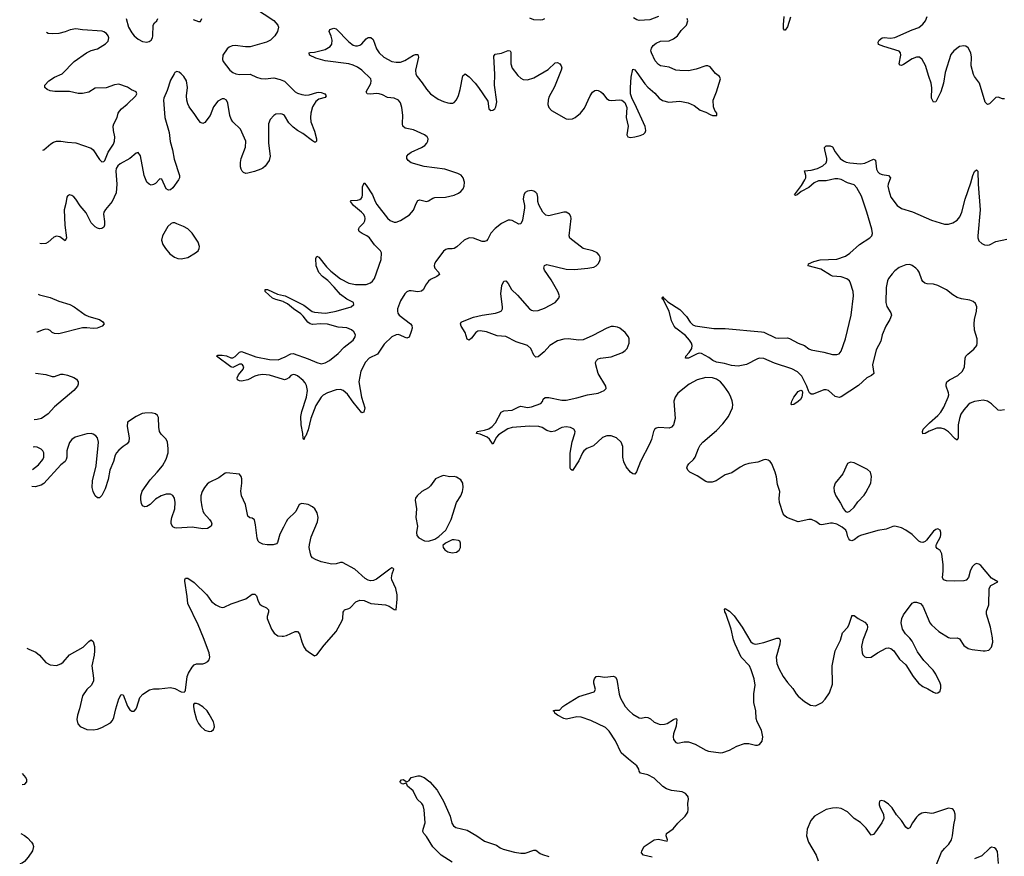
# Model space of a CAD drawing. Header units: inches. Extents: x 1694897 to 1849880, y 907231 to 1017944.
# Tile 41 of 171: x 1697546 to 1706708, y 999038 to 1006820. Entities that reach past the tile are written whole.
import ezdxf

# ---------------------------------------------------------------- set-up
doc = ezdxf.new("R2010")
doc.units = ezdxf.units.IN
doc.header["$MEASUREMENT"] = 0
for name, color, linetype in [('B6090', 7, 'Continuous'), ('B6999', 7, 'Continuous'), ('B7000', 7, 'Continuous'), ('B7909', 7, 'Continuous')]:
    doc.layers.add(name, color=color, linetype=linetype)

msp = doc.modelspace()

# ---------------------------------------------------------------- linework, layer by layer
at = {"layer": 'B6090', "color": 6}
for points, elevation in [([(1699730, 1006930.3), (1699910, 1006811.6), (1699947.9, 1006770), (1699955.3, 1006750), (1699946, 1006710), (1699919.6, 1006670), (1699878.9, 1006630), (1699841.6, 1006610), (1699690, 1006568.5), (1699648.6, 1006568.6), (1699550, 1006581.1), (1699523.3, 1006576.7), (1699495.3, 1006564.7), (1699477.5, 1006550), (1699437.6, 1006490), (1699432.6, 1006450), (1699439.9, 1006430), (1699501.7, 1006350), (1699529.3, 1006329.3), (1699556.7, 1006316.7), (1699590, 1006309.6), (1699690, 1006312.1), (1699750, 1006284.4), (1699790, 1006274.1), (1699830, 1006271.1), (1699910, 1006279.3), (1699970, 1006264.6), (1700000, 1006252)], 1000), ([(1698535.7, 1006830), (1698557.8, 1006750), (1698590, 1006696.9), (1698612.8, 1006670), (1698650, 1006638.5), (1698690, 1006617.2), (1698730, 1006611.8), (1698750, 1006615.9), (1698770, 1006628.3), (1698782.9, 1006650), (1698786.4, 1006670), (1698786.9, 1006770), (1698800.4, 1006790), (1698822.3, 1006810), (1698830.4, 1006830)], 1000), ([(1699161.6, 1006821.6), (1699210, 1006803.8), (1699230, 1006802.2), (1699240.4, 1006830)], 1000), ([(1697761.7, 1005606.1), (1697770, 1005608.6), (1697835, 1005665), (1697860.7, 1005679.3), (1697890, 1005688.5), (1697930, 1005690.8), (1697990, 1005680.1), (1698070, 1005675.8), (1698210, 1005626), (1698230, 1005607.7), (1698290, 1005517.9), (1698310, 1005497.4), (1698330, 1005501.3), (1698337.2, 1005510), (1698370, 1005587.4), (1698417.7, 1005662.3), (1698428.1, 1005690), (1698431.9, 1005730), (1698419.4, 1005790), (1698417.1, 1005830), (1698420.9, 1005850), (1698453.1, 1005910), (1698463, 1005950), (1698473.6, 1005970), (1698492.9, 1005990), (1698547, 1006033), (1698625.8, 1006110), (1698636.6, 1006130), (1698630, 1006148.7), (1698587.6, 1006167.6), (1698550, 1006192.7), (1698470, 1006219.9), (1698430, 1006215.2), (1698350, 1006185.1), (1698250, 1006181.9), (1698190, 1006144.6), (1698130, 1006133.5), (1698090, 1006134.7), (1698008.5, 1006151.5), (1697872.5, 1006152.5), (1697830, 1006159.1), (1697801.1, 1006170), (1697781.5, 1006190), (1697781.5, 1006210), (1697816.5, 1006250), (1697870, 1006286.5), (1697942.5, 1006317.5), (1698053.2, 1006430), (1698169.1, 1006510), (1698210, 1006531.8), (1698269.8, 1006550.2), (1698346, 1006594), (1698370, 1006621.4), (1698376.5, 1006650), (1698370.5, 1006670), (1698352.7, 1006692.7), (1698330, 1006708.2), (1698313.4, 1006713.4), (1698130, 1006724.2), (1698070, 1006733.5), (1698015, 1006724.9), (1697970, 1006706.6), (1697910, 1006691.8), (1697847.9, 1006687.9), (1697812.3, 1006692.3), (1697797.2, 1006700.8)], 1000), ([(1700000, 1005935.2), (1699990, 1005940.8), (1699970, 1005944.8), (1699930, 1005941.7), (1699910, 1005929.6), (1699875.6, 1005890), (1699862.8, 1005850), (1699862.5, 1005670), (1699876.7, 1005550), (1699867.1, 1005510), (1699830, 1005458), (1699810, 1005438.5), (1699790, 1005427.9), (1699732.2, 1005407.8), (1699670, 1005392.8), (1699650, 1005390.4), (1699630, 1005397.1), (1699617.1, 1005410), (1699607, 1005430), (1699601.7, 1005450), (1699600.3, 1005490), (1699607.9, 1005530), (1699645.9, 1005634.1), (1699649.6, 1005690), (1699601.9, 1005801.9), (1699530.9, 1005870), (1699513.4, 1005893.4), (1699501.5, 1005930), (1699483.6, 1006043.6), (1699471.5, 1006070), (1699450, 1006083), (1699430, 1006083.9), (1699390, 1006063), (1699348.4, 1006010), (1699318.4, 1005930), (1699270, 1005862.2), (1699250, 1005853.4), (1699230, 1005862.2), (1699205.5, 1005890), (1699177.2, 1005937.2), (1699123, 1006010), (1699110, 1006036.4), (1699101.9, 1006070), (1699099.1, 1006110), (1699108, 1006190), (1699096.9, 1006250), (1699073.2, 1006290), (1699050, 1006316.6), (1699030, 1006331.6), (1699010, 1006337.4), (1698990, 1006327.2), (1698982.6, 1006317.4), (1698950, 1006257.6), (1698918.1, 1006161.9), (1698887.8, 1006090), (1698885.4, 1006070), (1698896.8, 1005910), (1698937.8, 1005770), (1698945.3, 1005685.3), (1698967.8, 1005610), (1698983.4, 1005523.4), (1699034.2, 1005370), (1699033, 1005350), (1699023.4, 1005330), (1698970, 1005256.4), (1698950, 1005237.1), (1698930, 1005232.7), (1698910, 1005248), (1698870, 1005336.3), (1698850, 1005339.3), (1698810, 1005297.4), (1698790, 1005285.5), (1698770, 1005282), (1698750, 1005289.1), (1698730, 1005308.9), (1698703.9, 1005370), (1698670, 1005553), (1698650, 1005584.9), (1698630, 1005576.9), (1698571.9, 1005528.1), (1698481.3, 1005478.7), (1698460.8, 1005459.2), (1698445.1, 1005434.9), (1698440.3, 1005410), (1698450.8, 1005290), (1698443.9, 1005210), (1698405.7, 1005130), (1698344.3, 1005055.7), (1698330.7, 1005030), (1698327.1, 1005010), (1698336, 1004944), (1698335.4, 1004910), (1698329.2, 1004890.8), (1698310, 1004876.3), (1698290, 1004874.6), (1698270, 1004880.9), (1698250, 1004893.4), (1698211.8, 1004930), (1698163.7, 1005023.7), (1698110, 1005087.7), (1698068.6, 1005150), (1698050, 1005172.3), (1698030, 1005185.5), (1698010, 1005189.5), (1697990, 1005177.8), (1697986.2, 1005170), (1697977.1, 1005110), (1697961.5, 1005050), (1697967.4, 1004907.4), (1697981.1, 1004790), (1697970, 1004763.7), (1697918.5, 1004798.5), (1697890, 1004805.9), (1697863.2, 1004796.8), (1697810, 1004750.9), (1697790, 1004739), (1697750, 1004733.5), (1697733.6, 1004738.6)], 1000), ([(1700000, 1004196.5), (1699997.6, 1004197.6), (1699930, 1004216), (1699899.8, 1004230), (1699829.7, 1004290), (1699829.3, 1004310), (1699852.4, 1004310), (1699946.6, 1004266.6), (1700000, 1004254.2)], 900), ([(1697718.2, 1004266.6), (1697730, 1004261), (1697830, 1004234.2), (1697910, 1004200.6), (1698014.2, 1004170), (1698052.4, 1004150), (1698155.1, 1004075.1), (1698190, 1004059.4), (1698290, 1004029.6), (1698320.9, 1004010), (1698331.5, 1003990), (1698315.1, 1003970), (1698268.7, 1003950), (1698230, 1003946.5), (1698170, 1003954.5), (1698130, 1003954), (1697910, 1003896.6), (1697870, 1003899.5), (1697850, 1003911), (1697830, 1003930.1), (1697810, 1003938.7), (1697790, 1003940.3), (1697764, 1003936), (1697710, 1003913.5), (1697706.8, 1003912.6)], 1000), ([(1700000, 1003474.2), (1699870, 1003511.9), (1699810, 1003518.4), (1699766, 1003514), (1699735.5, 1003504.5), (1699670, 1003469.2), (1699610, 1003457.5), (1699590, 1003461.8), (1699573.6, 1003470), (1699568.4, 1003490), (1699582.7, 1003517.3), (1699627, 1003570), (1699630.7, 1003590), (1699618.3, 1003610), (1699610, 1003614.8), (1699590, 1003614.9), (1699530, 1003583.1), (1699509.8, 1003590), (1699378.7, 1003690), (1699390, 1003698.3), (1699430, 1003700.2), (1699470, 1003693.8), (1699510, 1003674.4), (1699530, 1003675.1), (1699552.5, 1003687.5), (1699590, 1003726.7), (1699610, 1003734.5), (1699744.6, 1003684.6), (1699870, 1003657.7), (1699950, 1003657.3), (1700000, 1003677.5)], 900), ([(1697694.4, 1003532.2), (1697790, 1003519.9), (1697850, 1003500.6), (1697870, 1003500.5), (1697930, 1003521.5), (1697950, 1003522.2), (1697990, 1003513.8), (1698051.4, 1003491.4), (1698075, 1003475), (1698089.9, 1003450), (1698090.5, 1003430), (1698083.7, 1003410), (1698051.2, 1003370), (1697870, 1003217.5), (1697810, 1003152.5), (1697749.7, 1003110), (1697710, 1003099.7), (1697680.3, 1003098.1)], 1000), ([(1700000, 1002098.1), (1699967.1, 1002032.9), (1699944.2, 1001955.8), (1699935, 1001945), (1699904, 1001936), (1699850, 1001934.3), (1699810, 1001941.7), (1699778.3, 1001958.3), (1699766.6, 1001970), (1699756.4, 1001996.4), (1699741.9, 1002121.9), (1699730, 1002168.5), (1699710, 1002183.9), (1699687.8, 1002187.8), (1699670, 1002202.7), (1699646, 1002310), (1699610.4, 1002390), (1699605.1, 1002434.9), (1699614.4, 1002510), (1699613.3, 1002550), (1699608, 1002570), (1699590, 1002591.2), (1699470, 1002604), (1699459.6, 1002600.4), (1699400.6, 1002559.4), (1699310, 1002513.5), (1699290, 1002498.4), (1699265.1, 1002470), (1699244.2, 1002430), (1699231.2, 1002390), (1699231, 1002350), (1699240.4, 1002290), (1699250, 1002252.4), (1699260.9, 1002230), (1699313.5, 1002170), (1699328.4, 1002150), (1699335.6, 1002130), (1699328.2, 1002110), (1699293.1, 1002086.9), (1699250, 1002083.8), (1699150, 1002099.2), (1699010, 1002089.5), (1698990, 1002091.9), (1698970, 1002102.5), (1698957, 1002130), (1698956.7, 1002156.7), (1698962.6, 1002190), (1698989.5, 1002270), (1698993.4, 1002330), (1698985.4, 1002370), (1698970, 1002393.5), (1698950, 1002405.3), (1698910, 1002407.5), (1698862, 1002390), (1698810, 1002359.2), (1698761, 1002310), (1698730, 1002290.4), (1698710, 1002289), (1698690, 1002299.4), (1698678.8, 1002318.8), (1698673.8, 1002353.8), (1698673.9, 1002390), (1698686, 1002434), (1698759.3, 1002540.7), (1698825.7, 1002610), (1698875.5, 1002670), (1698910, 1002731.8), (1698928.2, 1002791.8), (1698929, 1002831), (1698922.2, 1002890), (1698910, 1002917.8), (1698863.6, 1002963.6), (1698848.6, 1002990), (1698839.9, 1003030), (1698838.4, 1003118.4), (1698830, 1003137.6), (1698810, 1003154), (1698770, 1003163.2), (1698710, 1003160.8), (1698684.5, 1003155.5), (1698630.4, 1003130), (1698550, 1003075.1), (1698545.6, 1003034.4), (1698566.4, 1002930), (1698563.3, 1002896.7), (1698545.5, 1002874.5), (1698510, 1002851.1), (1698470, 1002814.2), (1698447.5, 1002790), (1698436.2, 1002770), (1698418.8, 1002710), (1698385.5, 1002630), (1698370, 1002541.7), (1698342.8, 1002457.2), (1698310, 1002392.7), (1698290, 1002372.3), (1698270, 1002373.8), (1698250, 1002391.6), (1698230.8, 1002430), (1698222.2, 1002470), (1698222.8, 1002530), (1698256.4, 1002670), (1698280.8, 1002890), (1698271.3, 1002931.3), (1698254.2, 1002950), (1698230, 1002964.6), (1698210, 1002970.8), (1698170, 1002968.5), (1698063.6, 1002936.4), (1698030, 1002916.4), (1698010, 1002886.8), (1697990, 1002832.2), (1697985.1, 1002810), (1697983.9, 1002750), (1697979.5, 1002730), (1697968.2, 1002711.8), (1697930, 1002677.8), (1697770, 1002504.2), (1697744.9, 1002490), (1697690, 1002474.1), (1697660.2, 1002477.3)], 1000), ([(1697665.3, 1002634.4), (1697721, 1002679), (1697761.5, 1002730), (1697771, 1002750), (1697770.7, 1002790), (1697760.9, 1002810), (1697745.6, 1002825.6), (1697710, 1002843.6), (1697685.8, 1002845.8), (1697672.1, 1002844.2)], 1000), ([(1697611.4, 1000974), (1697630, 1000963.8), (1697696.3, 1000936.3), (1697730, 1000909.1), (1697790, 1000839.6), (1697830, 1000820.2), (1697890, 1000812.8), (1697930, 1000827.9), (1697950, 1000843.6), (1698009.5, 1000910.5), (1698135.6, 1000984.4), (1698190, 1001037.6), (1698210, 1001050.4), (1698230, 1001036.3), (1698241.4, 1000990), (1698243, 1000950), (1698239.1, 1000910), (1698218.2, 1000810), (1698234.5, 1000694.5), (1698232.8, 1000670), (1698213.1, 1000630), (1698170, 1000588.2), (1698131.4, 1000530), (1698104, 1000410), (1698084.9, 1000350), (1698079.5, 1000310), (1698088.7, 1000270), (1698110, 1000246.4), (1698170, 1000218.7), (1698230, 1000214.6), (1698270, 1000220.9), (1698310, 1000234.9), (1698390, 1000279.7), (1698410, 1000300.9), (1698423, 1000330), (1698441, 1000410), (1698470, 1000502), (1698490, 1000542.4), (1698510, 1000539.1), (1698550, 1000434.8), (1698570, 1000399.3), (1698590, 1000388.2), (1698610, 1000387.7), (1698629.5, 1000410), (1698635.8, 1000424.2), (1698664.3, 1000515.7), (1698693.4, 1000546.6), (1698753, 1000587), (1698790, 1000595.4), (1698845.2, 1000594.8), (1698950, 1000608.1), (1698990, 1000599.1), (1699050, 1000566.7), (1699075.3, 1000564.7), (1699086, 1000574), (1699090, 1000584.7), (1699104.1, 1000710), (1699117.7, 1000742.3), (1699150, 1000797.4), (1699170, 1000819.8), (1699190, 1000829.5), (1699250, 1000827.1), (1699270, 1000833.4), (1699296.9, 1000850), (1699310, 1000866), (1699314.3, 1000890), (1699309.1, 1000930), (1699258.1, 1001070), (1699206.9, 1001190), (1699109.4, 1001390), (1699105.7, 1001454.3), (1699083.5, 1001596.5), (1699083.1, 1001610), (1699090, 1001624.4), (1699110, 1001623.9), (1699170, 1001586), (1699286.6, 1001470), (1699330, 1001407.8), (1699370, 1001377.4), (1699410, 1001357.1), (1699430, 1001352.5), (1699450, 1001354), (1699515.1, 1001384.9), (1699650, 1001431.4), (1699710, 1001476.8), (1699735, 1001475), (1699750, 1001461.5), (1699765.9, 1001410), (1699782.2, 1001382.2), (1699796.1, 1001370), (1699843.2, 1001350), (1699862.5, 1001330), (1699862.7, 1001310), (1699849.3, 1001270), (1699849.3, 1001250), (1699890.3, 1001150), (1699913.8, 1001113.8), (1699949.3, 1001089.3), (1699990, 1001084.7), (1700000, 1001086.3)], 1000)]:
    msp.add_lwpolyline(points, dxfattribs=dict(at, elevation=elevation))
at = {"layer": 'B6090', "color": 6, "elevation": 1000}
for points in [[(1698970, 1004929.8), (1698955, 1004925), (1698924.1, 1004895.9), (1698873.7, 1004810), (1698866.5, 1004770), (1698877.5, 1004730), (1698903.2, 1004690), (1698942.3, 1004642.3), (1698987.2, 1004610), (1699018.7, 1004598.7), (1699050, 1004594.4), (1699110, 1004606.8), (1699182, 1004650), (1699206.6, 1004670), (1699216, 1004690), (1699218.5, 1004710), (1699206.9, 1004750), (1699150, 1004835.3), (1699110, 1004873.4), (1699070, 1004897.5), (1699010, 1004922.3), (1698990, 1004928.9)], [(1699190, 1000459.5), (1699170, 1000459), (1699164, 1000450), (1699163, 1000430), (1699170.4, 1000390), (1699191.8, 1000310), (1699210, 1000273), (1699230, 1000248.2), (1699270, 1000212.7), (1699310, 1000200.4), (1699330, 1000202), (1699350, 1000216), (1699357.4, 1000242.6), (1699356.3, 1000263.7), (1699348.2, 1000290), (1699310, 1000360.5), (1699290, 1000390.9), (1699250, 1000427.2), (1699210, 1000452.4)]]:
    msp.add_lwpolyline(points, close=True, dxfattribs=at)
at = {"layer": 'B6999', "color": 6, "elevation": 1000}
for points in [[(1697570.3, 999705.4), (1697592.7, 999710), (1697612.8, 999730), (1697612, 999750), (1697604.5, 999770), (1697573.6, 999808)], [(1697555.5, 999251.3), (1697590, 999232.7), (1697618.7, 999210), (1697656.9, 999170), (1697669.7, 999150), (1697675.1, 999130), (1697664, 999090), (1697626, 999030), (1697592.4, 998990), (1697570, 998975.8), (1697546.3, 998967.6)]]:
    msp.add_lwpolyline(points, dxfattribs=at)
at = {"layer": 'B7000', "color": 6}
for points, elevation in [([(1703490, 1006850.2), (1703410, 1006817.1), (1703311.8, 1006811.8), (1703290, 1006818.3), (1703257.2, 1006837.2)], 900), ([(1704717.8, 1006842.2), (1704690, 1006751.9), (1704670, 1006720.9), (1704662, 1006722), (1704653.6, 1006733.6), (1704652.3, 1006772.3), (1704660.3, 1006850)], 800), ([(1706710, 1006082.7), (1706690, 1006082.6), (1706650, 1006097.7), (1706630, 1006096.7), (1706570, 1006037.6), (1706550, 1006031), (1706530, 1006052.2), (1706477.8, 1006230), (1706431, 1006290), (1706421.5, 1006310), (1706399.3, 1006390), (1706401.7, 1006470), (1706394.9, 1006510), (1706370, 1006557.5), (1706350, 1006572.5), (1706330, 1006577.4), (1706290, 1006569.9), (1706237.5, 1006530), (1706210, 1006496), (1706156.9, 1006330), (1706141.4, 1006230), (1706116.8, 1006150), (1706070, 1006056.8), (1706050, 1006052.5), (1706030.4, 1006090.4), (1706032.7, 1006187.3), (1706026.7, 1006230), (1706004.3, 1006290), (1705974.5, 1006394.5), (1705944.6, 1006450), (1705917.2, 1006470), (1705890, 1006471.9), (1705850, 1006454.6), (1705770, 1006402), (1705750, 1006394.7), (1705737.3, 1006397.3), (1705729, 1006410), (1705744.6, 1006490), (1705742.8, 1006510), (1705730, 1006526.5), (1705586, 1006570), (1705537.8, 1006590), (1705535, 1006610), (1705544.3, 1006630), (1705570, 1006652.5), (1705590, 1006654.7), (1705650, 1006647.7), (1705690, 1006653.7), (1705850, 1006726.8), (1705911.5, 1006748.5), (1705950, 1006776.9), (1705973.3, 1006810), (1705990.3, 1006850)], 800), ([(1700000, 1004254.2), (1700018, 1004250), (1700190, 1004163.4), (1700266.5, 1004106.5), (1700290, 1004097.8), (1700390, 1004090.3), (1700410, 1004092.6), (1700490.2, 1004109.8), (1700629.7, 1004150), (1700656.9, 1004170), (1700652.2, 1004190), (1700590, 1004221.3), (1700530, 1004263.3), (1700472.6, 1004332.6), (1700412.4, 1004392.4), (1700364.4, 1004430), (1700330, 1004469.5), (1700305.7, 1004530), (1700302.7, 1004597.3), (1700310, 1004620.9), (1700330, 1004609.4), (1700400.5, 1004520.5), (1700440, 1004480), (1700530, 1004410.1), (1700609.6, 1004369.6), (1700670, 1004357.9), (1700770, 1004357.1), (1700810, 1004371.1), (1700830, 1004386.8), (1700848.8, 1004411.2), (1700911.1, 1004590), (1700912.6, 1004650), (1700903.6, 1004670), (1700846.2, 1004726.2), (1700800.5, 1004790), (1700774.9, 1004810), (1700731.9, 1004830), (1700706, 1004850), (1700698.8, 1004870), (1700707.3, 1004890), (1700747.5, 1004930), (1700759.2, 1004950), (1700761.8, 1004970), (1700757.4, 1004990), (1700746.4, 1005010), (1700727.2, 1005030), (1700651.5, 1005090), (1700625.4, 1005130), (1700630, 1005139), (1700690, 1005140.7), (1700710, 1005146.3), (1700723, 1005157), (1700731.5, 1005170), (1700735.5, 1005190), (1700735.3, 1005264.7), (1700750, 1005301.1), (1700770, 1005280.2), (1700827.9, 1005190), (1700852.4, 1005130), (1700870, 1005101), (1700970, 1004974), (1700993, 1004953), (1701030, 1004936.9), (1701050, 1004936.8), (1701090, 1004950.6), (1701174.2, 1005005.8), (1701211, 1005049), (1701234.5, 1005110), (1701250, 1005137.7), (1701270, 1005144.8), (1701330, 1005130.1), (1701350, 1005133.3), (1701390, 1005158.2), (1701410, 1005165.5), (1701507, 1005170), (1701590, 1005188.3), (1701630, 1005206.5), (1701650, 1005221.8), (1701672, 1005248), (1701681.3, 1005270), (1701684.4, 1005310), (1701672.7, 1005350), (1701652.8, 1005372.8), (1701624.4, 1005390), (1701501.7, 1005430), (1701310, 1005455.5), (1701190, 1005487.2), (1701161, 1005510), (1701149.9, 1005530), (1701149.1, 1005550), (1701163.2, 1005570), (1701190, 1005587.6), (1701283.7, 1005630), (1701314.7, 1005650), (1701335.3, 1005670), (1701344.8, 1005690), (1701345.5, 1005710), (1701336.6, 1005730), (1701313, 1005750), (1701210, 1005795.5), (1701131.9, 1005811.9), (1701111.4, 1005830), (1701107, 1005850), (1701110.2, 1005930.2), (1701102.7, 1006002.7), (1701090, 1006045.8), (1701070, 1006069.9), (1701030, 1006089.4), (1700970, 1006094.5), (1700921.4, 1006121.4), (1700890.9, 1006130.9), (1700870, 1006133.3), (1700806.5, 1006126.5), (1700779.1, 1006130), (1700769.9, 1006150), (1700813.3, 1006226.7), (1700817.8, 1006250), (1700812.2, 1006270), (1700729.4, 1006350), (1700690, 1006378.1), (1700650, 1006397.2), (1700610, 1006409.1), (1700390, 1006435.6), (1700301, 1006461), (1700243.5, 1006490), (1700240.5, 1006510), (1700250, 1006514.6), (1700290, 1006518.3), (1700390, 1006542.9), (1700435.9, 1006570), (1700449.3, 1006590.7), (1700454.9, 1006630), (1700445.6, 1006665.6), (1700426.5, 1006710), (1700433.6, 1006730), (1700470, 1006739.5), (1700490, 1006735), (1700610, 1006612.6), (1700650, 1006583.8), (1700670, 1006577), (1700690, 1006575.9), (1700710, 1006581.4), (1700730, 1006595.6), (1700770, 1006643.1), (1700790, 1006653), (1700814.7, 1006654.7), (1700835.2, 1006635.2), (1700866.4, 1006550), (1700892.1, 1006510), (1700934.1, 1006470), (1701010, 1006432.3), (1701050, 1006423.5), (1701090, 1006426), (1701130, 1006441.5), (1701210, 1006488.4), (1701230, 1006496.7), (1701250, 1006495.5), (1701256.2, 1006470), (1701229.2, 1006350), (1701233.7, 1006313.7), (1701243.6, 1006290), (1701290, 1006232.6), (1701330, 1006173.1), (1701370, 1006130.1), (1701440.4, 1006080.4), (1701490, 1006057.5), (1701530, 1006045.1), (1701550, 1006041.9), (1701575.2, 1006044.8), (1701590, 1006050.2), (1701610, 1006073.7), (1701630, 1006115.9), (1701646.2, 1006170), (1701670, 1006298.9), (1701690, 1006315.6), (1701730, 1006286.8), (1701784.8, 1006230), (1701815.9, 1006190), (1701900.8, 1006060.8), (1701913, 1005990), (1701930, 1005974.9), (1701950, 1005977.6), (1701967, 1005990), (1701976.3, 1006010), (1701984.9, 1006055.1), (1701965.1, 1006210), (1701966.6, 1006310), (1701959.4, 1006480.6), (1701970, 1006498.8), (1702030, 1006506.8), (1702092.5, 1006532.5), (1702110, 1006531.4), (1702116.2, 1006516.2), (1702115.1, 1006410), (1702129.4, 1006370), (1702180.8, 1006300.8), (1702210, 1006275), (1702230, 1006264.5), (1702270, 1006260.5), (1702330, 1006277.4), (1702465.1, 1006354.9), (1702530, 1006418.7), (1702550, 1006421.6), (1702571.5, 1006410), (1702585.9, 1006390), (1702590, 1006373.4), (1702585.4, 1006350), (1702523.3, 1006196.7), (1702470, 1006097.8), (1702462.2, 1006070), (1702460.5, 1006030), (1702470, 1006003.5), (1702494.5, 1005974.5), (1702630, 1005897.6), (1702650, 1005893.2), (1702690, 1005898.7), (1702714.7, 1005910), (1702765.5, 1005950), (1702802.7, 1005997.3), (1702855.5, 1006110), (1702875.9, 1006144.1), (1702898.2, 1006161.8), (1702910, 1006165), (1702930, 1006161.2), (1702952.7, 1006150), (1702972.9, 1006132.9), (1703007.3, 1006087.3), (1703030, 1006071.6), (1703050, 1006067.6), (1703130, 1006075.1), (1703150.3, 1006070.3), (1703177.7, 1006050), (1703196.6, 1006003.4), (1703190.2, 1005910), (1703209.3, 1005830), (1703196.9, 1005750), (1703205.3, 1005730), (1703230, 1005723.8), (1703268.7, 1005728.7), (1703318.4, 1005741.6), (1703350, 1005755.1), (1703365.4, 1005770), (1703373.3, 1005790), (1703366, 1005826), (1703270, 1006037.1), (1703243.9, 1006083.9), (1703230.7, 1006130), (1703229.2, 1006189.2), (1703236, 1006284), (1703250, 1006358), (1703270, 1006352.6), (1703290, 1006329.1), (1703362.6, 1006222.6), (1703390, 1006190.8), (1703456, 1006136), (1703496.5, 1006090), (1703528.4, 1006068.4), (1703586.6, 1006053.4), (1703690, 1006061.7), (1703765.3, 1006045.3), (1703822, 1006022), (1703879.3, 1005979.3), (1703930, 1005960.3), (1703970, 1005938.4), (1703994, 1005930), (1704033.2, 1005930), (1704031.8, 1005950), (1704014.7, 1005974.7), (1704000.4, 1006010), (1703997.4, 1006070), (1704030.8, 1006150), (1704066.6, 1006270), (1704056.9, 1006290), (1704019.1, 1006319.1), (1703970, 1006382.1), (1703950, 1006391.6), (1703930, 1006392), (1703841, 1006359), (1703770, 1006344.9), (1703690, 1006345.8), (1703650, 1006351.3), (1703590, 1006377), (1703510, 1006391.8), (1703490, 1006402.7), (1703458.5, 1006438.5), (1703424.7, 1006510), (1703420.2, 1006530), (1703424.2, 1006555.8), (1703440.6, 1006579.4), (1703470, 1006602.6), (1703510, 1006619.5), (1703590, 1006623.1), (1703630, 1006641.8), (1703665.5, 1006670), (1703701.3, 1006718.7), (1703749.9, 1006770), (1703763.6, 1006810), (1703757.3, 1006830)], 900), ([(1702430, 1006826.9), (1702410, 1006817.5), (1702390, 1006814.5), (1702330, 1006818.5), (1702293.5, 1006833.5)], 900), ([(1700000, 1006252), (1700010, 1006247.8), (1700110, 1006149.3), (1700130, 1006136.8), (1700170, 1006122.8), (1700210, 1006117.8), (1700239.9, 1006120.1), (1700310, 1006143.2), (1700330, 1006145.2), (1700350, 1006142.9), (1700384.7, 1006130), (1700398.3, 1006110), (1700390, 1006095.5), (1700330, 1006081.7), (1700300.8, 1006059.2), (1700272.2, 1006007.8), (1700254.7, 1005950), (1700251, 1005910), (1700254.4, 1005870), (1700290, 1005784.2), (1700307.9, 1005712.1), (1700309.5, 1005690.5), (1700298.7, 1005681.3), (1700290, 1005679.3), (1700270, 1005691.8), (1700182.3, 1005762.3), (1700130, 1005790.2), (1700090, 1005818.6), (1700050, 1005860.6), (1700009.4, 1005930), (1700000, 1005935.2)], 1000), ([(1706710, 1003189.9), (1706670, 1003184.9), (1706650, 1003188.9), (1706590, 1003247.1), (1706550, 1003271.7), (1706510, 1003279.4), (1706431.1, 1003268.9), (1706390, 1003253.3), (1706370, 1003237.7), (1706330, 1003192.2), (1706303.9, 1003150), (1706289.7, 1003110), (1706278.1, 1003050), (1706279, 1002930), (1706270, 1002907.7), (1706250, 1002922.4), (1706190, 1002985.5), (1706150.2, 1003010.2), (1706121.3, 1003021.3), (1706081, 1003019), (1706007.2, 1002992.8), (1705970, 1002970.9), (1705950, 1002968.6), (1705945.7, 1002990), (1705952.9, 1003010), (1706012.7, 1003070), (1706090, 1003137.7), (1706117, 1003170), (1706144.7, 1003215.3), (1706186.2, 1003310), (1706190.6, 1003330), (1706188.9, 1003350), (1706166.9, 1003410), (1706165.5, 1003430), (1706173.8, 1003450), (1706197, 1003470), (1706275, 1003510), (1706319.9, 1003550), (1706337.9, 1003590), (1706343.9, 1003670), (1706350.8, 1003689.2), (1706369.7, 1003710), (1706425.6, 1003754.4), (1706450.7, 1003790), (1706455.2, 1003810), (1706453.7, 1003850), (1706431.8, 1003931.8), (1706427, 1003990), (1706429.6, 1004030), (1706449.9, 1004110), (1706453.6, 1004150), (1706440.2, 1004180.2), (1706418.2, 1004198.2), (1706387.3, 1004210), (1706310, 1004224), (1706270, 1004236.6), (1706230, 1004259.5), (1706170, 1004306.1), (1706090, 1004348.1), (1706050, 1004360.4), (1705990, 1004363.4), (1705969.8, 1004369.8), (1705950, 1004386), (1705940.8, 1004400.8), (1705916.7, 1004470), (1705904, 1004490), (1705886, 1004510), (1705850, 1004534.7), (1705830, 1004541.3), (1705790, 1004538.9), (1705730, 1004513.5), (1705690, 1004483.8), (1705663.1, 1004456.9), (1705630, 1004412.8), (1705619.4, 1004390), (1705608.1, 1004330), (1705604.5, 1004190), (1705613.4, 1004153.4), (1705652.8, 1004092.8), (1705656.7, 1004070), (1705643.1, 1004030), (1705604.9, 1003970), (1705570.8, 1003890), (1705557.5, 1003830), (1705515.6, 1003750), (1705479.8, 1003610), (1705492.9, 1003530), (1705470.8, 1003510), (1705430, 1003489.3), (1705350, 1003416.6), (1705190, 1003310.5), (1705170, 1003305.6), (1705134.5, 1003314.5), (1705071.2, 1003370), (1705050, 1003378.1), (1705030, 1003377.8), (1704930, 1003335.4), (1704910, 1003337.9), (1704895.9, 1003350), (1704886.5, 1003366.5), (1704870, 1003411.8), (1704822.5, 1003502.5), (1704784.5, 1003544.5), (1704732.1, 1003572.1), (1704570, 1003624.8), (1704470, 1003669.3), (1704430.7, 1003670.7), (1704410, 1003664.9), (1704310, 1003611.7), (1704230, 1003597.5), (1704170, 1003602.1), (1704103.3, 1003623.3), (1704030, 1003633.7), (1703994.4, 1003650), (1703957.8, 1003677.8), (1703890, 1003714.3), (1703870, 1003716.7), (1703848.4, 1003711.6), (1703770.2, 1003670), (1703742, 1003670), (1703745.6, 1003690), (1703776, 1003724), (1703798.8, 1003761.2), (1703802.6, 1003790), (1703797, 1003810), (1703779.7, 1003839.7), (1703741.7, 1003881.7), (1703650, 1003949.7), (1703635.1, 1003970), (1703610, 1004019.3), (1703588.3, 1004108.3), (1703537, 1004210), (1703538, 1004218), (1703530, 1004219.3), (1703525.4, 1004230), (1703530, 1004246), (1703542, 1004222), (1703550, 1004223), (1703576.7, 1004196.7), (1703690, 1004124.2), (1703750, 1004060.4), (1703785.8, 1004005.8), (1703810, 1003982.1), (1703830, 1003972.4), (1704006.3, 1003946.3), (1704110, 1003946), (1704450, 1003916.2), (1704470, 1003911.8), (1704579.5, 1003859.5), (1704610, 1003856.2), (1704690, 1003860.8), (1704710, 1003855.8), (1704790, 1003810.5), (1704850, 1003790.7), (1704890, 1003758.4), (1704910, 1003749.3), (1705030, 1003727.7), (1705110, 1003706.2), (1705150, 1003706.2), (1705170, 1003712.7), (1705190, 1003735.2), (1705230.2, 1003850), (1705283.5, 1004070), (1705304.9, 1004250), (1705300.4, 1004290), (1705275.4, 1004370), (1705266.4, 1004390), (1705242.2, 1004410), (1705190, 1004428.5), (1705110, 1004435.5), (1705090, 1004442.6), (1704999.1, 1004499.1), (1704881.6, 1004530), (1704885.6, 1004550), (1704934.5, 1004570), (1704993.8, 1004586.2), (1705150, 1004592.1), (1705230, 1004621.5), (1705270, 1004647.5), (1705360.9, 1004730), (1705457.9, 1004790), (1705475.6, 1004810), (1705482.2, 1004830), (1705476.1, 1004870), (1705429.5, 1005030), (1705377.9, 1005177.9), (1705337.1, 1005257.1), (1705310, 1005282.5), (1705250, 1005302.4), (1705190, 1005332.3), (1705158.8, 1005338.8), (1705130, 1005338.7), (1705050, 1005322.2), (1704979.7, 1005320.3), (1704938.3, 1005301.7), (1704890, 1005259.6), (1704818.9, 1005221.1), (1704781.6, 1005190), (1704763.9, 1005183.9), (1704755.1, 1005190), (1704822.2, 1005277.8), (1704852.8, 1005330), (1704859.9, 1005350), (1704860.6, 1005370), (1704850, 1005413.4), (1704910, 1005419.4), (1704970, 1005434.8), (1705019.2, 1005460.8), (1705050.8, 1005489.2), (1705056.9, 1005510), (1705056.2, 1005530), (1705036.3, 1005610), (1705035.3, 1005630), (1705050, 1005647.6), (1705087.1, 1005647.1), (1705110, 1005637), (1705133.7, 1005590), (1705181.7, 1005530), (1705210, 1005506.9), (1705235.1, 1005495.1), (1705270, 1005487.9), (1705370, 1005479.4), (1705410, 1005486.6), (1705490, 1005523), (1705510, 1005513.7), (1705520.1, 1005430), (1705530, 1005404.8), (1705546.7, 1005390), (1705570, 1005378.7), (1705630.4, 1005370), (1705648.1, 1005350), (1705626.4, 1005290), (1705624.5, 1005270), (1705632, 1005230), (1705651, 1005170), (1705711.1, 1005090), (1705750, 1005063.5), (1705853.7, 1005033.7), (1706030, 1004954.3), (1706150, 1004917.7), (1706190, 1004918.3), (1706230, 1004929.5), (1706270, 1004956.2), (1706294.4, 1004985.6), (1706313.9, 1005030), (1706344.8, 1005150), (1706397.4, 1005302.6), (1706416, 1005370), (1706430, 1005407), (1706450, 1005424.6), (1706462.8, 1005410), (1706464.6, 1005290), (1706483.1, 1005050), (1706461.5, 1004810), (1706461.6, 1004790), (1706470, 1004763.8), (1706498.2, 1004738.2), (1706524.4, 1004724.4), (1706550, 1004721.2), (1706570, 1004725.6), (1706630, 1004758.1), (1706730, 1004777.6)], 800), ([(1703144.3, 1000000), (1703142, 1000002), (1703090, 1000111.5), (1703030, 1000201.6), (1702995.7, 1000235.7), (1702861.9, 1000301.9), (1702770, 1000332.5), (1702730, 1000334.7), (1702634.9, 1000314.9), (1702610, 1000319.4), (1702550, 1000352.3), (1702526, 1000370), (1702521.2, 1000381.2), (1702509.5, 1000390.5), (1702530, 1000396.3), (1702570, 1000397.3), (1702599.5, 1000430), (1702627, 1000450), (1702750, 1000523.5), (1702892.9, 1000567.1), (1702903.9, 1000590), (1702889.2, 1000649.2), (1702889.2, 1000670.8), (1702893.7, 1000690), (1702910, 1000712), (1702930, 1000714), (1702990, 1000703.6), (1703072.1, 1000712.1), (1703090, 1000703.1), (1703101.4, 1000681.4), (1703125.6, 1000545.6), (1703136.6, 1000510), (1703181.4, 1000430), (1703215.9, 1000390), (1703250, 1000360.7), (1703310, 1000327), (1703330, 1000324.2), (1703370, 1000331.5), (1703390.2, 1000330.2), (1703416.7, 1000316.7), (1703450, 1000287), (1703505.4, 1000265.4), (1703546.1, 1000266.1), (1703570, 1000272.8), (1703630, 1000310.9), (1703650, 1000320.3), (1703656.9, 1000316.9), (1703660.3, 1000310), (1703654.2, 1000250), (1703630, 1000178.7), (1703625.1, 1000150), (1703630, 1000123.8), (1703650, 1000096.9), (1703670, 1000089.4), (1703730, 1000103.5), (1703770, 1000102.7), (1703830, 1000081.2), (1703930, 1000024.1), (1703956.4, 1000016.4), (1704070, 1000002), (1704090, 1000002.8), (1704150, 1000024.4), (1704218.2, 1000061.8), (1704290, 1000087.3), (1704330, 1000087.3), (1704391.9, 1000071.9), (1704410, 1000071), (1704430, 1000078.8), (1704456.2, 1000110), (1704462, 1000150), (1704448.2, 1000210), (1704407.1, 1000290), (1704398.5, 1000318.5), (1704396, 1000390), (1704375.9, 1000470), (1704377.3, 1000550), (1704388.7, 1000630), (1704379.7, 1000690), (1704353.2, 1000773.2), (1704336.2, 1000810), (1704260.1, 1000890), (1704202.6, 1001010), (1704187, 1001053), (1704167.1, 1001150), (1704116.9, 1001296.9), (1704107.9, 1001312.1), (1704104, 1001336), (1704110, 1001342), (1704150, 1001319.2), (1704194.9, 1001274.9), (1704269.6, 1001170), (1704350, 1001032.1), (1704370, 1001016.3), (1704390, 1001011.6), (1704410, 1001013.7), (1704470, 1001028.1), (1704590, 1001066.2), (1704610, 1001066.7), (1704618.4, 1001058.4), (1704623.2, 1001043.2), (1704619.8, 1001010), (1704585.9, 1000890), (1704592.6, 1000830), (1704610, 1000783.6), (1704650.1, 1000710), (1704690, 1000653.8), (1704738.9, 1000598.9), (1704770, 1000550.3), (1704790, 1000527.2), (1704850, 1000477), (1704904.1, 1000444.1), (1704950, 1000438.5), (1705011.6, 1000470), (1705041.3, 1000498.7), (1705080.2, 1000559.8), (1705110, 1000638.8), (1705105.9, 1000810), (1705134.9, 1000950), (1705184, 1001050), (1705202.9, 1001117.1), (1705250.6, 1001169.4), (1705263.6, 1001196.4), (1705287.7, 1001272.3), (1705290, 1001276.9), (1705301.4, 1001278.6), (1705310, 1001279.2), (1705349.3, 1001249.3), (1705410, 1001217), (1705430.6, 1001190), (1705434.5, 1001170), (1705432.3, 1001150), (1705390.6, 1001050), (1705377.7, 1000990), (1705384.3, 1000930), (1705392.5, 1000912.5), (1705410, 1000894.4), (1705430, 1000886.5), (1705470, 1000889.4), (1705528.8, 1000931.2), (1705610, 1000972.7), (1705630, 1000976.2), (1705651.4, 1000971.4), (1705679.5, 1000950), (1705732.8, 1000872.8), (1705790, 1000818.3), (1705858.2, 1000710), (1705910, 1000647.2), (1705950, 1000616.3), (1705995.8, 1000595.8), (1706050, 1000563.6), (1706070, 1000556.9), (1706090, 1000557.4), (1706110, 1000573), (1706117.9, 1000602.1), (1706117.2, 1000630), (1706111.4, 1000650), (1706070, 1000732.8), (1706044.9, 1000770), (1705958.2, 1000858.2), (1705900.1, 1000940.1), (1705850, 1001038.5), (1705830, 1001066.2), (1705787.2, 1001107.2), (1705759.9, 1001150), (1705746.7, 1001210), (1705755, 1001250), (1705770, 1001282.7), (1705850, 1001393.4), (1705870, 1001401), (1705890, 1001400.5), (1705929, 1001389), (1705950, 1001365.7), (1706014.2, 1001210), (1706030.3, 1001190), (1706097.4, 1001130), (1706190, 1001072), (1706210, 1001067.2), (1706270, 1001069.3), (1706290, 1001061.8), (1706330, 1001000.2), (1706370, 1000971.1), (1706410, 1000960.7), (1706510, 1000950.2), (1706531, 1000949), (1706563.7, 1000956.3), (1706590, 1000982.4), (1706601.1, 1001030), (1706598, 1001070), (1706578.1, 1001170), (1706540.7, 1001290), (1706543, 1001317), (1706564.2, 1001375.8), (1706567.4, 1001530), (1706582.5, 1001557.5), (1706648.7, 1001590), (1706590, 1001625.6), (1706490, 1001743), (1706470, 1001756.3), (1706450, 1001760.6), (1706430, 1001752.8), (1706410, 1001731.6), (1706390.1, 1001690), (1706375.9, 1001630), (1706352.6, 1001607.4), (1706330, 1001600.8), (1706243.3, 1001596.7), (1706170, 1001601.3), (1706142.4, 1001610), (1706133.2, 1001630), (1706140, 1001690), (1706139.3, 1001750), (1706125.5, 1001850), (1706110, 1001883.1), (1706082.1, 1001902.1), (1706073.7, 1001913.7), (1706072.5, 1001930), (1706077.1, 1001942.9), (1706113.3, 1002010), (1706117.6, 1002030), (1706117.2, 1002050), (1706110, 1002072.7), (1706090, 1002085.1), (1706070, 1002077.6), (1706050, 1002061.3), (1705982.5, 1001977.5), (1705970, 1001965.9), (1705950, 1001957.4), (1705930, 1001959.7), (1705913, 1001970), (1705849.9, 1002030), (1705790, 1002072), (1705750, 1002091.8), (1705690, 1002107.8), (1705670, 1002105.4), (1705610, 1002081.2), (1705530, 1002069), (1705370, 1002022.2), (1705350, 1002013.3), (1705310, 1001980.2), (1705290, 1001970.9), (1705270, 1001979), (1705260.7, 1001990), (1705251, 1002010), (1705243.4, 1002050), (1705232, 1002072), (1705199.3, 1002099.3), (1705150, 1002127), (1705110, 1002137.4), (1705090, 1002137.3), (1705010, 1002120.3), (1704990, 1002124.7), (1704953.3, 1002153.3), (1704912.5, 1002170), (1704890, 1002169.5), (1704790, 1002150.2), (1704685.4, 1002190), (1704664.2, 1002204.2), (1704650, 1002223.9), (1704616.8, 1002330), (1704612.4, 1002367.6), (1704618.7, 1002430), (1704596.8, 1002496.8), (1704587, 1002567), (1704575.7, 1002610), (1704545.2, 1002690), (1704530, 1002711.1), (1704510, 1002723.4), (1704490, 1002727.8), (1704470, 1002724.3), (1704415.3, 1002704.7), (1704330, 1002690.2), (1704290, 1002677.9), (1704250, 1002658.1), (1704173.6, 1002606.4), (1704110, 1002586.4), (1704028.2, 1002531.8), (1703990, 1002518.1), (1703950, 1002518.3), (1703930, 1002524.9), (1703850, 1002576.3), (1703782.7, 1002610), (1703761.7, 1002630), (1703755.1, 1002650), (1703759.9, 1002670), (1703772.8, 1002690), (1703816, 1002730), (1703830.5, 1002749.5), (1703861.6, 1002830), (1703878.3, 1002861.7), (1703903.4, 1002890), (1704030, 1002998.8), (1704090, 1003059.4), (1704142, 1003130), (1704177.7, 1003210), (1704180.3, 1003240.3), (1704175.3, 1003275.3), (1704164.7, 1003310), (1704144.2, 1003350), (1704101.7, 1003410), (1704066.6, 1003450), (1704030, 1003474.9), (1703991.6, 1003490), (1703930, 1003493), (1703850, 1003469.3), (1703774.8, 1003430), (1703670, 1003345.8), (1703645.7, 1003310), (1703634.3, 1003270), (1703644.8, 1003110), (1703629.6, 1003050.4), (1703611.4, 1003028.6), (1703590, 1003018.9), (1703494.4, 1003025.6), (1703470, 1003019.7), (1703452.3, 1003007.7), (1703442.5, 1002990), (1703424, 1002916), (1703405.2, 1002870), (1703323.8, 1002710), (1703286.5, 1002613.5), (1703270, 1002591.3), (1703250, 1002595), (1703230, 1002611.3), (1703190, 1002661.2), (1703167, 1002707), (1703157, 1002750), (1703157.8, 1002850), (1703141.4, 1002890), (1703099, 1002930), (1703051.1, 1002950), (1703010, 1002949.5), (1702970, 1002933.9), (1702885.3, 1002854.7), (1702824.6, 1002830), (1702795.6, 1002810), (1702781.8, 1002790), (1702750, 1002716.1), (1702690, 1002625.7), (1702675.5, 1002635.5), (1702669.2, 1002649.2), (1702667.6, 1002787.6), (1702685.9, 1002894.1), (1702712.5, 1002970), (1702713.8, 1002990), (1702701.5, 1003010), (1702670, 1003026.5), (1702630, 1003031.9), (1702590, 1003027), (1702527.1, 1002992.9), (1702490, 1002984.9), (1702450, 1002999.2), (1702407.3, 1003027.3), (1702376.3, 1003036.3), (1702290, 1003038.9), (1702130, 1003026.7), (1702087.2, 1003012.8), (1702002.5, 1002957.5), (1701983.9, 1002936.1), (1701950, 1002871), (1701918.1, 1002918.1), (1701896.7, 1002936.7), (1701830, 1002963.1), (1701796, 1002970), (1701804, 1002990), (1701870, 1003000.7), (1701910, 1003014.5), (1701944, 1003036), (1701973, 1003070), (1702027.2, 1003170), (1702050, 1003181.8), (1702130, 1003188.2), (1702190, 1003219.5), (1702210, 1003224.3), (1702270, 1003212.9), (1702310, 1003218.6), (1702395, 1003250), (1702410, 1003268.7), (1702417.6, 1003290), (1702434.5, 1003305.5), (1702470, 1003306.8), (1702590, 1003279.7), (1702630, 1003280.3), (1702730, 1003301.8), (1702828.9, 1003331.1), (1702930, 1003346.4), (1702985.3, 1003370), (1703002.2, 1003390), (1703001.1, 1003410), (1702929.9, 1003530), (1702907, 1003610), (1702905.1, 1003630), (1702911.8, 1003648.2), (1702930, 1003664.3), (1702950, 1003672.1), (1703050, 1003684.3), (1703155.4, 1003724.6), (1703178.6, 1003741.4), (1703197.4, 1003762.6), (1703217.6, 1003810), (1703218.4, 1003850), (1703211.3, 1003870), (1703180.2, 1003910), (1703130, 1003950.8), (1703110, 1003959.9), (1703070, 1003966.9), (1703050, 1003965.1), (1703010, 1003951.6), (1702879, 1003881), (1702790, 1003841.5), (1702750, 1003837.6), (1702650, 1003851.8), (1702610, 1003846.9), (1702550, 1003831.3), (1702480.1, 1003790), (1702425.2, 1003730), (1702390, 1003699.6), (1702370, 1003684.9), (1702350, 1003679.5), (1702330, 1003700.2), (1702300.8, 1003760.7), (1702270, 1003789.9), (1702164.6, 1003824.6), (1702070, 1003873.7), (1701990, 1003880.2), (1701890, 1003916.9), (1701830, 1003924.8), (1701810, 1003921.5), (1701789.3, 1003910.7), (1701750, 1003856.2), (1701730, 1003839.1), (1701710, 1003847.1), (1701690.3, 1003910), (1701655.4, 1003970), (1701649.4, 1003990), (1701654.9, 1004005.1), (1701666.1, 1004013.9), (1701770, 1004054.2), (1701850, 1004072.9), (1701972.8, 1004090), (1702010, 1004100.9), (1702027.9, 1004112.1), (1702038.4, 1004130), (1702039.9, 1004150), (1702022.2, 1004270), (1702032.1, 1004347.9), (1702050, 1004386.3), (1702070.1, 1004390.1), (1702090, 1004365.1), (1702121.4, 1004310), (1702177.7, 1004257.7), (1702290, 1004131.8), (1702310, 1004118), (1702330, 1004111.9), (1702370, 1004113.4), (1702430, 1004135.5), (1702528.3, 1004190), (1702563.9, 1004230), (1702568.7, 1004250), (1702553, 1004290), (1702490, 1004400.9), (1702429.6, 1004490), (1702424, 1004510), (1702430, 1004534.3), (1702450, 1004543.3), (1702630, 1004500.1), (1702710, 1004496.4), (1702832.4, 1004507.6), (1702890, 1004519), (1702910, 1004528.9), (1702930, 1004547.4), (1702942, 1004570), (1702947.4, 1004590), (1702946.3, 1004610), (1702938.5, 1004630), (1702920.3, 1004650), (1702879.1, 1004670), (1702790, 1004693), (1702666.5, 1004786.5), (1702660.1, 1004810), (1702676.1, 1004970), (1702673.8, 1004990), (1702662.4, 1005010), (1702630, 1005028.4), (1702610, 1005028.6), (1702470, 1004995.4), (1702442.1, 1005002.1), (1702414.9, 1005030), (1702378, 1005098), (1702367.8, 1005130), (1702367.5, 1005170), (1702359.7, 1005199.7), (1702350, 1005213.9), (1702330, 1005226.1), (1702309.5, 1005230.5), (1702270, 1005223.4), (1702249.1, 1005210.9), (1702236.1, 1005190), (1702231.3, 1005150), (1702244.7, 1005090), (1702243.4, 1005070), (1702225.7, 1004954.3), (1702210, 1004922.3), (1702190, 1004916.7), (1702130, 1004950.4), (1702110, 1004955.8), (1702090, 1004954.4), (1702030, 1004923.2), (1701970, 1004876.7), (1701930, 1004832.7), (1701902.2, 1004777.8), (1701890, 1004762.8), (1701870, 1004756.9), (1701850, 1004758.1), (1701770, 1004787), (1701730, 1004791.2), (1701681.6, 1004770), (1701613.5, 1004706.5), (1701590, 1004692.5), (1701570, 1004687.7), (1701530, 1004689.3), (1701510, 1004682.8), (1701490, 1004666.6), (1701417.1, 1004570), (1701406.6, 1004550), (1701402.8, 1004530), (1701408.9, 1004510), (1701443.5, 1004470), (1701451.1, 1004450), (1701426.5, 1004430), (1701370, 1004404), (1701350, 1004388.8), (1701321.2, 1004350), (1701302.9, 1004310), (1701285.1, 1004294.9), (1701250, 1004288.4), (1701190, 1004298.6), (1701170, 1004297.5), (1701150, 1004289.9), (1701128.8, 1004271.2), (1701090, 1004204.4), (1701063, 1004130), (1701060.8, 1004110), (1701065.6, 1004090), (1701078.3, 1004070), (1701183.9, 1003990), (1701194.8, 1003974.8), (1701199.6, 1003950), (1701190, 1003918.5), (1701170, 1003868.3), (1701150, 1003858.8), (1701070, 1003890.3), (1701050, 1003889.2), (1701010, 1003869.9), (1700937.7, 1003802.3), (1700875.6, 1003710), (1700796.9, 1003670), (1700765, 1003635), (1700721.9, 1003550), (1700702.5, 1003450), (1700727.4, 1003307.4), (1700759.1, 1003210), (1700749.4, 1003170.6), (1700730, 1003164), (1700650, 1003262.8), (1700597.4, 1003337.4), (1700555.7, 1003370), (1700530, 1003378.9), (1700490, 1003378.2), (1700410, 1003350.2), (1700370, 1003326.7), (1700352.7, 1003310), (1700302.8, 1003230), (1700255.3, 1003110), (1700230, 1003004), (1700210, 1002949.7), (1700200.1, 1002939.9), (1700190, 1002912.3), (1700183.5, 1002923.5), (1700181.7, 1002970), (1700166.2, 1003050), (1700162.3, 1003130), (1700170, 1003174.3), (1700214.2, 1003310), (1700222.8, 1003370), (1700216.5, 1003416.5), (1700201.9, 1003441.9), (1700182.8, 1003462.8), (1700130, 1003505.6), (1700110, 1003515.9), (1700090, 1003519.6), (1700070, 1003509.2), (1700050.8, 1003489.2), (1700030, 1003475.8), (1700010, 1003471.3), (1700000, 1003474.2)], 900), ([(1700000, 1003677.5), (1700010, 1003681.5), (1700070, 1003712.8), (1700090, 1003714.3), (1700230, 1003665.9), (1700310, 1003630.6), (1700350, 1003619.6), (1700390, 1003627.5), (1700430, 1003649.6), (1700510, 1003715.7), (1700565.9, 1003774.1), (1700650, 1003837.8), (1700669.1, 1003870), (1700670.6, 1003890), (1700656.9, 1003916.9), (1700634.7, 1003934.7), (1700590, 1003953.9), (1700510, 1003960.5), (1700410, 1003986.8), (1700348.4, 1003991.6), (1700270, 1003985.8), (1700248.6, 1003990), (1700226, 1004006), (1700183.6, 1004063.6), (1700163.5, 1004083.5), (1700095.4, 1004130), (1700037.7, 1004177.7), (1700000, 1004196.5)], 900), ([(1700000, 1001086.3), (1700030, 1001091.1), (1700109.4, 1001130.6), (1700130.1, 1001130.1), (1700148.5, 1001108.5), (1700170, 1001034), (1700190, 1000986.4), (1700210, 1000958.4), (1700230, 1000941.6), (1700290, 1000904), (1700310, 1000913.4), (1700378.1, 1001001.9), (1700492.3, 1001130), (1700547.8, 1001230), (1700553.9, 1001250), (1700557.1, 1001310), (1700561.2, 1001318.8), (1700569.9, 1001330.1), (1700610, 1001342.8), (1700619.9, 1001350), (1700673.6, 1001406.4), (1700710, 1001420.8), (1700750, 1001417.6), (1700812, 1001388), (1700950, 1001377), (1700983.4, 1001363.4), (1701030, 1001334.8), (1701048, 1001332), (1701059.7, 1001430), (1701058, 1001470), (1701047.7, 1001527.7), (1701009.7, 1001609.7), (1701007.1, 1001627.1), (1701013.4, 1001666.6), (1701028, 1001708), (1701019, 1001719), (1701010, 1001722), (1700990, 1001709.2), (1700865, 1001615), (1700837.2, 1001602.8), (1700810, 1001600.6), (1700790, 1001605.5), (1700761.1, 1001621.1), (1700663.7, 1001710), (1700550, 1001770.5), (1700530, 1001771.9), (1700490, 1001758.1), (1700450, 1001756.4), (1700350, 1001778.2), (1700297.6, 1001797.6), (1700270, 1001814.3), (1700257.3, 1001830), (1700251.1, 1001850), (1700241, 1001910), (1700241.9, 1001938.1), (1700258.5, 1002010), (1700317.2, 1002150), (1700322.7, 1002190), (1700314.2, 1002234.2), (1700292.4, 1002270), (1700269.8, 1002290), (1700230, 1002309.9), (1700170, 1002318.7), (1700145.7, 1002310), (1700115.9, 1002244.1), (1700039.6, 1002170), (1700026.2, 1002150), (1700000, 1002098.1)], 1000)]:
    msp.add_lwpolyline(points, dxfattribs=dict(at, elevation=elevation))
for points, elevation in [([(1704730, 1003237.2), (1704725.9, 1003245.9), (1704731, 1003270), (1704748.5, 1003310), (1704790, 1003360.2), (1704814.5, 1003374.5), (1704827, 1003367), (1704831.5, 1003351.5), (1704823.5, 1003310), (1704810, 1003286.1), (1704790, 1003266.9), (1704750, 1003239.7)], 800), ([(1705275.3, 1002704.7), (1705249.6, 1002690.4), (1705204.6, 1002595.4), (1705134.6, 1002510), (1705122.5, 1002470), (1705125.9, 1002430), (1705138.9, 1002390), (1705183.2, 1002323.2), (1705210, 1002269.4), (1705230, 1002245.6), (1705250, 1002238.2), (1705270, 1002247), (1705310, 1002285), (1705344.9, 1002335.1), (1705402.3, 1002397.7), (1705418.5, 1002421.5), (1705464.6, 1002510), (1705472.7, 1002570), (1705461.4, 1002610), (1705436.1, 1002636.1), (1705310, 1002696.5)], 900), ([(1701490, 1002579.3), (1701470, 1002575.3), (1701414, 1002550), (1701370, 1002483.5), (1701350, 1002466.5), (1701288.4, 1002430), (1701243.2, 1002390), (1701229.2, 1002370), (1701224.6, 1002350), (1701237.3, 1002270), (1701233.4, 1002190), (1701247.3, 1002110), (1701239.5, 1002050), (1701242.8, 1002022.8), (1701260.4, 1002000.4), (1701312.4, 1001972.4), (1701350.4, 1001970.4), (1701410, 1001988.9), (1701447.2, 1002012.8), (1701510, 1002073), (1701561.2, 1002170), (1701609.9, 1002330), (1701650, 1002390.3), (1701666.3, 1002430), (1701672.8, 1002470), (1701668.7, 1002510), (1701650, 1002540.4), (1701610, 1002565.8), (1701590, 1002569.8), (1701550, 1002567.1)], 1000), ([(1701590, 1001982.9), (1701570, 1001980.3), (1701506.8, 1001950), (1701482, 1001930), (1701487.3, 1001910), (1701500.7, 1001890), (1701530.3, 1001870.3), (1701570, 1001860.3), (1701610, 1001867.2), (1701634.7, 1001885.3), (1701646.6, 1001910), (1701648.2, 1001950), (1701640.5, 1001970), (1701630, 1001976.8)], 1000)]:
    msp.add_lwpolyline(points, close=True, dxfattribs=dict(at, elevation=elevation))
at = {"layer": 'B7909', "color": 6, "elevation": 900}
for points in [[(1703430, 999030.3), (1703349.9, 999049.9), (1703332, 999070), (1703335.3, 999090), (1703355.7, 999130), (1703450, 999191.6), (1703490, 999196.9), (1703570, 999178.4), (1703573.9, 999190), (1703560.8, 999230), (1703564.1, 999250), (1703627.2, 999292.8), (1703670, 999346.3), (1703739.8, 999410), (1703762.2, 999450), (1703767.7, 999472.3), (1703762.3, 999530), (1703767.9, 999570), (1703766, 999590), (1703760, 999600), (1703741, 999621), (1703710, 999638.4), (1703610, 999651.6), (1703564.5, 999664.5), (1703530, 999687.8), (1703450, 999765.3), (1703390, 999794.9), (1703321.4, 999810), (1703310.3, 999830.3), (1703306.9, 999850), (1703290, 999878.5), (1703210, 999941), (1703144.3, 1000000)], [(1701570, 998983.9), (1701467.3, 999050), (1701390, 999125), (1701330, 999222.2), (1701306.6, 999250), (1701298.3, 999270), (1701299.7, 999290), (1701318.2, 999350), (1701309.3, 999470), (1701301.6, 999510), (1701288.7, 999528.7), (1701244.9, 999570), (1701206.9, 999646.9), (1701155.1, 999690), (1701149.1, 999709.1), (1701138, 999718), (1701110, 999709.6), (1701090, 999722), (1701086.8, 999733.2), (1701098, 999750), (1701113.2, 999753.2), (1701150, 999732), (1701170, 999744.7), (1701188.7, 999770), (1701250, 999788), (1701270, 999787.7), (1701310, 999770.5), (1701364, 999730), (1701430, 999652.7), (1701490.2, 999550), (1701550.7, 999410), (1701566.1, 999346.1), (1701581.6, 999321.6), (1701605.2, 999305.2), (1701710, 999280.9), (1701799.1, 999230), (1701870, 999179), (1701981.4, 999141.4), (1702017.5, 999117.5), (1702045.7, 999105.7), (1702150, 999075.3), (1702210, 999066.1), (1702250, 999068.1), (1702330, 999095.7), (1702350, 999095.9), (1702390, 999064.2), (1702410, 999055.5), (1702470, 999037)], [(1706070, 998947.9), (1706124, 999076), (1706150, 999109.6), (1706190.8, 999150), (1706215.1, 999190), (1706225.9, 999230), (1706237.2, 999330), (1706249.1, 999390), (1706249.4, 999430), (1706241.2, 999461.2), (1706233.3, 999473.3), (1706221.1, 999481.1), (1706190, 999485.8), (1706050, 999438.7), (1706030, 999436.7), (1705970, 999444.7), (1705940.9, 999439.1), (1705910, 999422.2), (1705890, 999403.1), (1705852.5, 999350), (1705830, 999302.3), (1705810, 999294.1), (1705790, 999310.5), (1705750, 999369.9), (1705704, 999424), (1705665.4, 999490), (1705630, 999522.7), (1705590, 999551.2), (1705562.5, 999557.5), (1705546.9, 999550), (1705542, 999530), (1705543.8, 999516.2), (1705551.2, 999490), (1705582.7, 999430), (1705586.8, 999390), (1705568.9, 999350), (1705510, 999264.3), (1705490, 999241.4), (1705470, 999235), (1705420.9, 999300.9), (1705370, 999352.2), (1705309.4, 999389.4), (1705250, 999453.2), (1705190, 999481.6), (1705150, 999487.7), (1705110, 999487.3), (1705050, 999473.7), (1704942.9, 999410), (1704906.6, 999370), (1704874.4, 999290), (1704868.7, 999230), (1704887.3, 999170), (1704957.2, 999050), (1704976.7, 998996.7)], [(1706652.4, 998970), (1706643.6, 999083.6), (1706630, 999107.6), (1706617.4, 999117.4), (1706590, 999123.5), (1706570, 999111.3), (1706497.1, 999042.9), (1706430, 999014.1)]]:
    msp.add_lwpolyline(points, dxfattribs=at)

doc.saveas('drawing.dxf')
